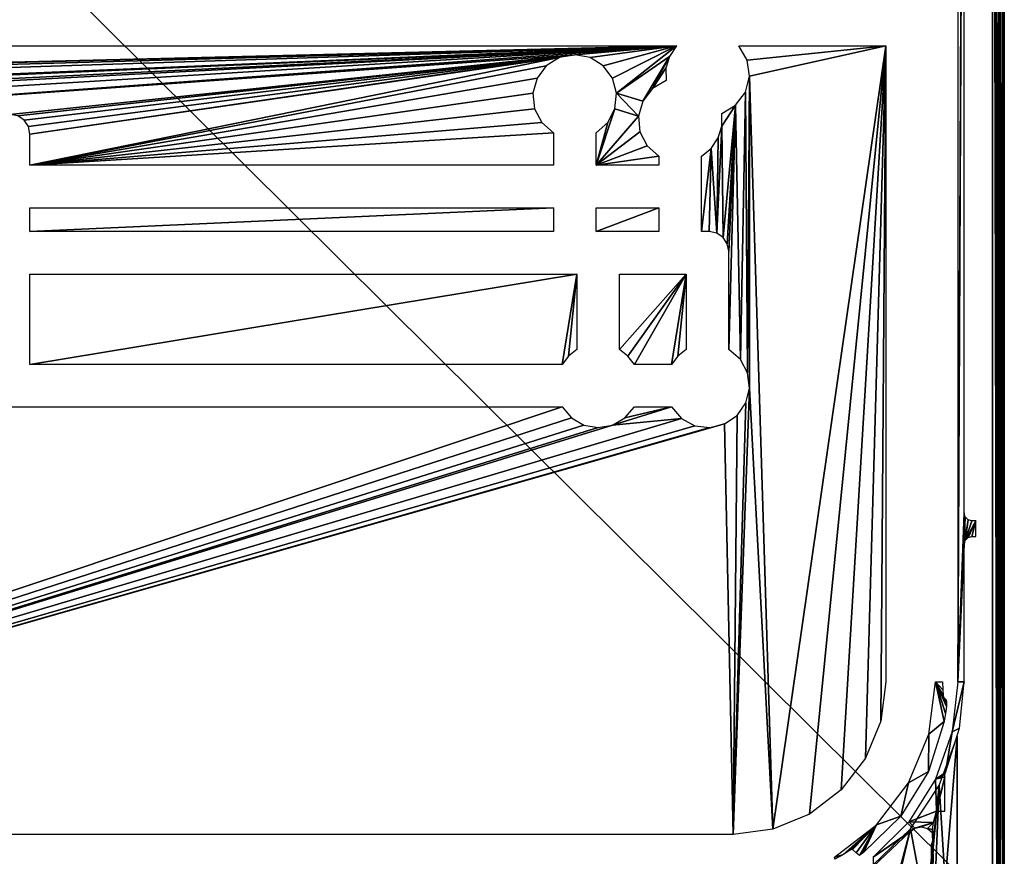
# Model space of a CAD drawing. Header units: millimetres. Extents: x -131 to 131, y -208 to 128.
# Tile 22 of 23: x 1 to 128, y -118 to -11. Entities that reach past the tile are written whole.
import ezdxf

# ---------------------------------------------------------------- set-up
doc = ezdxf.new("R2010")
doc.units = ezdxf.units.MM
doc.header["$LTSCALE"] = 127.314815
for name, color, linetype in [('1', 7, 'CONTINUOUS'), ('108', 7, 'CONTINUOUS'), ('142', 7, 'CONTINUOUS'), ('144', 7, 'CONTINUOUS'), ('152', 7, 'CONTINUOUS'), ('163', 7, 'CONTINUOUS'), ('19', 7, 'CONTINUOUS'), ('2', 7, 'CONTINUOUS'), ('4', 7, 'CONTINUOUS'), ('6', 7, 'CONTINUOUS')]:
    doc.layers.add(name, color=color, linetype=linetype)

msp = doc.modelspace()

# ---------------------------------------------------------------- linework, layer by layer
at = {"layer": '1', "color": 8, "linetype": 'Continuous', "true_color": 0x787878}
for points in [[(126, 126), (-126, -126.04), (126, -126.04), (126, 126)], [(-126, 126), (-126, -126.04), (126, 126), (-126, 126)]]:
    msp.add_3dface(points, dxfattribs=at)
at = {"layer": '108', "color": 8, "linetype": 'Continuous', "true_color": 0x787878}
for points in [[(126, 126), (126.75, -126.04, -0.2), (126.75, 126, -0.2), (126, 126)], [(126, 126), (126.55, -126.04, -0.1), (126.75, -126.04, -0.2), (126, 126)], [(126, 126), (126, -126.04), (126.55, -126.04, -0.1), (126, 126)], [(126.75, 126, -0.2), (127.3, -126.04, -0.75), (127.3, 126, -0.75), (126.75, 126, -0.2)], [(126.75, -126.04, -0.2), (127.3, -126.04, -0.75), (126.75, 126, -0.2), (126.75, -126.04, -0.2)], [(127.5, -126.04, -1.5), (127.5, 126, -1.5), (127.3, 126, -0.75), (127.5, -126.04, -1.5)], [(127.45, -126.04, -1.11), (127.5, -126.04, -1.5), (127.3, 126, -0.75), (127.45, -126.04, -1.11)], [(127.3, -126.04, -0.75), (127.45, -126.04, -1.11), (127.3, 126, -0.75), (127.3, -126.04, -0.75)]]:
    msp.add_3dface(points, dxfattribs=at)
at = {"layer": '142', "color": 8, "linetype": 'Continuous', "true_color": 0x787878}
for points in [[(-126.86, -125.86, -55), (-126.86, 126, -55), (126.86, -125.86, -55), (-126.86, -125.86, -55)], [(126.86, -125.86, -55), (-126.86, 126, -55), (126.86, 126, -55), (126.86, -125.86, -55)]]:
    msp.add_3dface(points, dxfattribs=at)
at = {"layer": '144', "color": 8, "linetype": 'Continuous', "true_color": 0x787878}
for points in [[(122.36, 85.8, -39.5), (121.54, -96.1, -39.5), (122.36, 78.51, -39.5), (122.36, 85.8, -39.5)], [(121.54, 85.8, -39.5), (121.54, -96.1, -39.5), (122.36, 85.8, -39.5), (121.54, 85.8, -39.5)], [(122.36, 78.51, -39.5), (121.54, -96.1, -39.5), (122.36, 74.49, -39.5), (122.36, 78.51, -39.5)], [(122.36, 74.49, -39.5), (121.54, -96.1, -39.5), (122.36, -74.49, -39.5), (122.36, 74.49, -39.5)], [(122.36, -74.49, -39.5), (121.54, -96.1, -39.5), (122.49, -74.99, -39.5), (122.36, -74.49, -39.5)], [(122.49, -74.99, -39.5), (121.54, -96.1, -39.5), (122.36, -78.51, -39.5), (122.49, -74.99, -39.5)], [(122.86, -75.36, -39.5), (122.49, -74.99, -39.5), (122.36, -78.51, -39.5), (122.86, -75.36, -39.5)], [(122.49, -78.01, -39.5), (122.86, -75.36, -39.5), (122.36, -78.51, -39.5), (122.49, -78.01, -39.5)], [(123.36, -75.49, -39.5), (122.86, -75.36, -39.5), (122.49, -78.01, -39.5), (123.36, -75.49, -39.5)], [(123.86, -75.49, -39.5), (123.36, -75.49, -39.5), (122.49, -78.01, -39.5), (123.86, -75.49, -39.5)], [(122.86, -77.64, -39.5), (123.86, -75.49, -39.5), (122.49, -78.01, -39.5), (122.86, -77.64, -39.5)], [(123.36, -77.51, -39.5), (123.86, -75.49, -39.5), (122.86, -77.64, -39.5), (123.36, -77.51, -39.5)], [(123.86, -77.51, -39.5), (123.86, -75.49, -39.5), (123.36, -77.51, -39.5), (123.86, -77.51, -39.5)], [(122.36, -78.51, -39.5), (121.54, -96.1, -39.5), (122.36, -96.1, -39.5), (122.36, -78.51, -39.5)], [(122.36, -96.1, -39.5), (120.82, -102.5, -39.5), (121.76, -102.02, -39.5), (122.36, -96.1, -39.5)], [(121.54, -96.1, -39.5), (120.82, -102.5, -39.5), (122.36, -96.1, -39.5), (121.54, -96.1, -39.5)], [(121.76, -102.02, -39.5), (120.82, -102.5, -39.5), (119.99, -107.7, -39.5), (121.76, -102.02, -39.5)], [(120.82, -102.5, -39.5), (118.7, -108.57, -39.5), (119.99, -107.7, -39.5), (120.82, -102.5, -39.5)], [(119.99, -107.7, -39.5), (118.7, -108.57, -39.5), (119.9, -107.99, -39.5), (119.99, -107.7, -39.5)], [(119.9, -107.99, -39.5), (118.7, -108.57, -39.5), (119.87, -108.28, -39.5), (119.9, -107.99, -39.5)], [(119.87, -108.28, -39.5), (118.7, -108.57, -39.5), (118.8, -112.67, -39.5), (119.87, -108.28, -39.5)], [(119.87, -112.67, -39.5), (119.87, -108.28, -39.5), (118.8, -112.67, -39.5), (119.87, -112.67, -39.5)], [(118.7, -108.57, -39.5), (115.27, -114.02, -39.5), (118.8, -112.67, -39.5), (118.7, -108.57, -39.5)], [(118.8, -112.67, -39.5), (115.27, -114.02, -39.5), (118.42, -114.1, -39.5), (118.8, -112.67, -39.5)], [(110.72, -118.57, -39.5), (116.04, -114.84, -39.5), (115.27, -114.02, -39.5), (110.72, -118.57, -39.5)], [(115.27, -114.02, -39.5), (116.04, -114.84, -39.5), (118.42, -114.1, -39.5), (115.27, -114.02, -39.5)], [(116.04, -114.84, -39.5), (116.86, -114.68, -39.5), (118.42, -114.1, -39.5), (116.04, -114.84, -39.5)], [(116.86, -114.68, -39.5), (117.67, -114.89, -39.5), (118.42, -114.1, -39.5), (116.86, -114.68, -39.5)], [(118.42, -114.1, -39.5), (117.67, -114.89, -39.5), (118.32, -115, -39.5), (118.42, -114.1, -39.5)], [(110.71, -119.74, -39.5), (115.36, -115.35, -39.5), (110.72, -118.57, -39.5), (110.71, -119.74, -39.5)], [(115.36, -115.35, -39.5), (116.04, -114.84, -39.5), (110.72, -118.57, -39.5), (115.36, -115.35, -39.5)], [(117.67, -114.89, -39.5), (118.32, -115.43, -39.5), (118.32, -115, -39.5), (117.67, -114.89, -39.5)]]:
    msp.add_3dface(points, dxfattribs=at)
at = {"layer": '152', "color": 8, "linetype": 'Continuous', "true_color": 0x787878}
for points in [[(118.32, -115.43, -39.5), (118.31, -115.87, -39.57), (118.34, -116.34, -38.69), (118.32, -115.43, -39.5)], [(118.31, -115.87, -39.57), (118.31, -116.58, -39.89), (118.34, -116.34, -38.69), (118.31, -115.87, -39.57)], [(118.32, -115, -39.5), (118.32, -115.43, -39.5), (118.34, -116.34, -38.69), (118.32, -115, -39.5)], [(118.12, -116.98, -46.83), (118.37, -117.41, -37.55), (118.22, -116.77, -43.21), (118.12, -116.98, -46.83)], [(118.12, -124.3, -46.83), (118.37, -117.41, -37.55), (118.12, -116.98, -46.83), (118.12, -124.3, -46.83)], [(118.37, -117.41, -37.55), (118.31, -116.58, -39.89), (118.22, -116.77, -43.21), (118.37, -117.41, -37.55)], [(118.34, -116.34, -38.69), (118.31, -116.58, -39.89), (118.37, -117.41, -37.55), (118.34, -116.34, -38.69)], [(118.4, -118.14, -36.16), (118.37, -117.41, -37.55), (118.12, -124.3, -46.83), (118.4, -118.14, -36.16)], [(118.44, -118.85, -34.87), (118.4, -118.14, -36.16), (118.12, -124.3, -46.83), (118.44, -118.85, -34.87)]]:
    msp.add_3dface(points, dxfattribs=at)
at = {"layer": '163', "color": 8, "linetype": 'Continuous', "true_color": 0x787878}
for points in [[(127.36, 126, -54.51), (127.5, 121.75, -46.5), (127.36, -125.86, -54.51), (127.36, 126, -54.51)], [(127.36, -125.86, -54.51), (127.5, 121.75, -46.5), (127.5, -126, -46.5), (127.36, -125.86, -54.51)]]:
    msp.add_3dface(points, dxfattribs=at)
at = {"layer": '19', "color": 8, "linetype": 'Continuous', "true_color": 0x787878}
for points in [[(117.83, -102.81, -40.26), (118.71, -96.1, -40.26), (119.82, -101.2, -3.91), (117.83, -102.81, -40.26)], [(119.61, -97.14, -19.11), (118.71, -96.1, -40.26), (119.57, -96.1, -20.48), (119.61, -97.14, -19.11)], [(119.65, -97.83, -17.48), (118.71, -96.1, -40.26), (119.61, -97.14, -19.11), (119.65, -97.83, -17.48)], [(119.71, -98.12, -15.66), (118.71, -96.1, -40.26), (119.65, -97.83, -17.48), (119.71, -98.12, -15.66)], [(120.08, -99.26, -4.76), (118.71, -96.1, -40.26), (119.71, -98.12, -15.66), (120.08, -99.26, -4.76)], [(119.82, -101.2, -3.91), (118.71, -96.1, -40.26), (119.99, -100.15, -4.13), (119.82, -101.2, -3.91)], [(119.99, -100.15, -4.13), (118.71, -96.1, -40.26), (120.08, -99.26, -4.76), (119.99, -100.15, -4.13)], [(119.89, -98.26, -11.22), (120.1, -98.65, -5.69), (119.71, -98.12, -15.66), (119.89, -98.26, -11.22)], [(120.1, -98.65, -5.69), (120.08, -99.26, -4.76), (119.71, -98.12, -15.66), (120.1, -98.65, -5.69)], [(120.07, -98.41, -6.81), (120.1, -98.65, -5.69), (119.89, -98.26, -11.22), (120.07, -98.41, -6.81)], [(117.78, -107.59, -3.91), (117.83, -102.81, -40.26), (119.82, -101.2, -3.91), (117.78, -107.59, -3.91)], [(115.24, -109.06, -40.26), (117.83, -102.81, -40.26), (117.78, -107.59, -3.91), (115.24, -109.06, -40.26)], [(114.26, -113.29, -3.91), (115.24, -109.06, -40.26), (117.78, -107.59, -3.91), (114.26, -113.29, -3.91)], [(111.12, -114.42, -40.26), (115.24, -109.06, -40.26), (114.26, -113.29, -3.91), (111.12, -114.42, -40.26)], [(109.47, -117.97, -3.91), (111.12, -114.42, -40.26), (114.26, -113.29, -3.91), (109.47, -117.97, -3.91)], [(105.76, -118.54, -40.26), (111.12, -114.42, -40.26), (106.83, -118.24, -33.5), (105.76, -118.54, -40.26)], [(106.83, -118.24, -33.5), (111.12, -114.42, -40.26), (107.57, -117.8, -32.53), (106.83, -118.24, -33.5)], [(107.57, -117.8, -32.53), (111.12, -114.42, -40.26), (107.94, -117.59, -31.51), (107.57, -117.8, -32.53)], [(107.94, -117.59, -31.51), (111.12, -114.42, -40.26), (108.04, -117.57, -30.75), (107.94, -117.59, -31.51)], [(108.04, -117.57, -30.75), (111.12, -114.42, -40.26), (108.52, -117.98, -16.59), (108.04, -117.57, -30.75)], [(108.52, -117.98, -16.59), (111.12, -114.42, -40.26), (108.94, -118.35, -4.08), (108.52, -117.98, -16.59)], [(108.94, -118.35, -4.08), (111.12, -114.42, -40.26), (109.19, -118.17, -3.96), (108.94, -118.35, -4.08)], [(109.19, -118.17, -3.96), (111.12, -114.42, -40.26), (109.47, -117.97, -3.91), (109.19, -118.17, -3.96)], [(105.81, -118.82, -34.15), (105.76, -118.54, -40.26), (106.83, -118.24, -33.5), (105.81, -118.82, -34.15)]]:
    msp.add_3dface(points, dxfattribs=at)
at = {"layer": '2', "color": 8, "linetype": 'Continuous', "true_color": 0x787878}
for points in [[(127, 120.04, -45), (127, -126.04, -45), (125.99, 112.49, -45), (127, 120.04, -45)], [(125.99, 112.49, -45), (127, -126.04, -45), (125.99, -124.49, -45), (125.99, 112.49, -45)]]:
    msp.add_3dface(points, dxfattribs=at)
at = {"layer": '4', "color": 8, "linetype": 'Continuous', "true_color": 0x787878}
for points in [[(127.5, 126, -1.5), (127.5, -126.04, -1.5), (127.5, 126, -42), (127.5, 126, -1.5)], [(127.5, 126, -42), (127.5, -126.04, -1.5), (127.5, 125.52, -42.08), (127.5, 126, -42)], [(127.5, 125.52, -42.08), (127.5, -126.04, -1.5), (127.5, 125.07, -42.25), (127.5, 125.52, -42.08)], [(127.5, 125.07, -42.25), (127.5, -126.04, -1.5), (127.5, 120.69, -44.35), (127.5, 125.07, -42.25)], [(127.5, 120.69, -44.35), (127.5, -126.04, -1.5), (127.5, 120.38, -44.46), (127.5, 120.69, -44.35)], [(127.5, 120.38, -44.46), (127.5, -126.04, -1.5), (127.5, 120.04, -44.5), (127.5, 120.38, -44.46)], [(127.5, 120.04, -44.5), (127.5, -126.04, -1.5), (127.5, -126.04, -44.5), (127.5, 120.04, -44.5)]]:
    msp.add_3dface(points, dxfattribs=at)
at = {"layer": '6', "color": 8, "linetype": 'Continuous', "true_color": 0x787878}
for points in [[(85.51, -14.71, -2), (-86.54, -18.93, -2), (-112.35, -14.71, -2), (85.51, -14.71, -2)], [(-84.44, -18.93, -2), (-86.54, -18.93, -2), (85.51, -14.71, -2), (-84.44, -18.93, -2)], [(-79.18, -18.84, -2), (-84.44, -18.93, -2), (85.51, -14.71, -2), (-79.18, -18.84, -2)], [(-64.82, -18.87, -2), (-79.18, -18.84, -2), (85.51, -14.71, -2), (-64.82, -18.87, -2)], [(-62.85, -19.53, -2), (-64.82, -18.87, -2), (85.51, -14.71, -2), (-62.85, -19.53, -2)], [(-61.27, -20.88, -2), (-62.85, -19.53, -2), (85.51, -14.71, -2), (-61.27, -20.88, -2)], [(-59.17, -20.99, -2), (-61.27, -20.88, -2), (85.51, -14.71, -2), (-59.17, -20.99, -2)], [(-39.5, -20.83, -2), (-59.17, -20.99, -2), (85.51, -14.71, -2), (-39.5, -20.83, -2)], [(-37.68, -21.15, -2), (-39.5, -20.83, -2), (85.51, -14.71, -2), (-37.68, -21.15, -2)], [(-36.07, -22.07, -2), (-37.68, -21.15, -2), (85.51, -14.71, -2), (-36.07, -22.07, -2)], [(-34.87, -23.48, -2), (-36.07, -22.07, -2), (85.51, -14.71, -2), (-34.87, -23.48, -2)], [(72.5, -15.83, -2), (-34.87, -23.48, -2), (85.51, -14.71, -2), (72.5, -15.83, -2)], [(74.46, -16.2, -2), (72.5, -15.83, -2), (85.51, -14.71, -2), (74.46, -16.2, -2)], [(76.14, -17.25, -2), (74.46, -16.2, -2), (85.51, -14.71, -2), (76.14, -17.25, -2)], [(77.33, -18.85, -2), (76.14, -17.25, -2), (85.51, -14.71, -2), (77.33, -18.85, -2)], [(77.86, -20.77, -2), (77.33, -18.85, -2), (85.51, -14.71, -2), (77.86, -20.77, -2)], [(84.63, -16.04, -2), (77.86, -20.77, -2), (85.51, -14.71, -2), (84.63, -16.04, -2)], [(93.49, -14.71, -2), (112.35, -14.71, -2), (94.56, -16.51, -2), (93.49, -14.71, -2)], [(94.56, -16.51, -2), (112.35, -14.71, -2), (94.87, -18.58, -2), (94.56, -16.51, -2)], [(112.35, -14.71, -2), (97.86, -114.98, -2), (94.87, -18.58, -2), (112.35, -14.71, -2)], [(102.57, -113.03, -2), (97.86, -114.98, -2), (112.35, -14.71, -2), (102.57, -113.03, -2)], [(106.62, -109.92, -2), (102.57, -113.03, -2), (112.35, -14.71, -2), (106.62, -109.92, -2)], [(109.73, -105.87, -2), (106.62, -109.92, -2), (112.35, -14.71, -2), (109.73, -105.87, -2)], [(111.68, -101.16, -2), (109.73, -105.87, -2), (112.35, -14.71, -2), (111.68, -101.16, -2)], [(112.35, -96.1, -2), (111.68, -101.16, -2), (112.35, -14.71, -2), (112.35, -96.1, -2)], [(0.22, -23.48, -2), (-34.87, -23.48, -2), (72.5, -15.83, -2), (0.22, -23.48, -2)], [(1.18, -23.67, -2), (0.22, -23.48, -2), (72.5, -15.83, -2), (1.18, -23.67, -2)], [(1.99, -24.21, -2), (1.18, -23.67, -2), (72.5, -15.83, -2), (1.99, -24.21, -2)], [(2.53, -25.02, -2), (1.99, -24.21, -2), (72.5, -15.83, -2), (2.53, -25.02, -2)], [(2.72, -25.98, -2), (2.53, -25.02, -2), (72.5, -15.83, -2), (2.72, -25.98, -2)], [(70.54, -16.2, -2), (2.72, -25.98, -2), (72.5, -15.83, -2), (70.54, -16.2, -2)], [(2.72, -29.98, -2), (2.72, -25.98, -2), (70.54, -16.2, -2), (2.72, -29.98, -2)], [(68.85, -17.25, -2), (2.72, -29.98, -2), (70.54, -16.2, -2), (68.85, -17.25, -2)], [(81.22, -21.76, -2), (77.86, -20.77, -2), (84.63, -16.04, -2), (81.22, -21.76, -2)], [(82.45, -20.16, -2), (81.22, -21.76, -2), (84.63, -16.04, -2), (82.45, -20.16, -2)], [(84.18, -17.56, -2), (82.45, -20.16, -2), (84.63, -16.04, -2), (84.18, -17.56, -2)], [(67.67, -18.85, -2), (2.72, -29.98, -2), (68.85, -17.25, -2), (67.67, -18.85, -2)], [(84.19, -19.14, -2), (82.45, -20.16, -2), (84.18, -17.56, -2), (84.19, -19.14, -2)], [(67.14, -20.77, -2), (2.72, -29.98, -2), (67.67, -18.85, -2), (67.14, -20.77, -2)], [(94.87, -18.58, -2), (94.62, -56.56, -2), (94.35, -20.61, -2), (94.87, -18.58, -2)], [(94.86, -58.5, -2), (94.62, -56.56, -2), (94.87, -18.58, -2), (94.86, -58.5, -2)], [(97.86, -114.98, -2), (94.86, -58.5, -2), (94.87, -18.58, -2), (97.86, -114.98, -2)], [(67.36, -22.75, -2), (2.72, -29.98, -2), (67.14, -20.77, -2), (67.36, -22.75, -2)], [(77.64, -22.75, -2), (77.86, -20.77, -2), (80.65, -23.69, -2), (77.64, -22.75, -2)], [(80.65, -23.69, -2), (77.86, -20.77, -2), (81.22, -21.76, -2), (80.65, -23.69, -2)], [(94.35, -20.61, -2), (93.7, -54.85, -2), (93.1, -22.29, -2), (94.35, -20.61, -2)], [(94.62, -56.56, -2), (93.7, -54.85, -2), (94.35, -20.61, -2), (94.62, -56.56, -2)], [(91.32, -24.96, -2), (91.31, -23.36, -2), (93.1, -22.29, -2), (91.32, -24.96, -2)], [(91.49, -39.21, -2), (91.32, -24.96, -2), (93.1, -22.29, -2), (91.49, -39.21, -2)], [(92.03, -40.02, -2), (91.49, -39.21, -2), (93.1, -22.29, -2), (92.03, -40.02, -2)], [(92.22, -40.98, -2), (92.03, -40.02, -2), (93.1, -22.29, -2), (92.22, -40.98, -2)], [(93.7, -54.85, -2), (92.22, -53.57, -2), (93.1, -22.29, -2), (93.7, -54.85, -2)], [(92.22, -53.57, -2), (92.22, -40.98, -2), (93.1, -22.29, -2), (92.22, -53.57, -2)], [(68.28, -24.52, -2), (2.72, -29.98, -2), (67.36, -22.75, -2), (68.28, -24.52, -2)], [(76.72, -24.52, -2), (77.64, -22.75, -2), (75.22, -29.98, -2), (76.72, -24.52, -2)], [(75.22, -29.98, -2), (77.64, -22.75, -2), (80.65, -23.69, -2), (75.22, -29.98, -2)], [(80.84, -25.7, -2), (75.22, -29.98, -2), (80.65, -23.69, -2), (80.84, -25.7, -2)], [(69.78, -25.83, -2), (2.72, -29.98, -2), (68.28, -24.52, -2), (69.78, -25.83, -2)], [(75.22, -25.83, -2), (76.72, -24.52, -2), (75.22, -29.98, -2), (75.22, -25.83, -2)], [(90.68, -38.67, -2), (91.32, -24.96, -2), (91.49, -39.21, -2), (90.68, -38.67, -2)], [(90.86, -26.49, -2), (91.32, -24.96, -2), (90.68, -38.67, -2), (90.86, -26.49, -2)], [(69.78, -29.98, -2), (2.72, -29.98, -2), (69.78, -25.83, -2), (69.78, -29.98, -2)], [(81.76, -27.5, -2), (75.22, -29.98, -2), (80.84, -25.7, -2), (81.76, -27.5, -2)], [(83.28, -28.83, -2), (75.22, -29.98, -2), (81.76, -27.5, -2), (83.28, -28.83, -2)], [(89.97, -27.82, -2), (90.86, -26.49, -2), (90.68, -38.67, -2), (89.97, -27.82, -2)], [(83.28, -29.98, -2), (75.22, -29.98, -2), (83.28, -28.83, -2), (83.28, -29.98, -2)], [(88.72, -38.48, -2), (89.97, -27.82, -2), (89.72, -38.48, -2), (88.72, -38.48, -2)], [(88.72, -28.83, -2), (89.97, -27.82, -2), (88.72, -38.48, -2), (88.72, -28.83, -2)], [(89.72, -38.48, -2), (89.97, -27.82, -2), (90.68, -38.67, -2), (89.72, -38.48, -2)], [(2.72, -38.48, -2), (2.72, -35.42, -2), (69.78, -35.42, -2), (2.72, -38.48, -2)], [(69.78, -38.48, -2), (2.72, -38.48, -2), (69.78, -35.42, -2), (69.78, -38.48, -2)], [(83.28, -38.48, -2), (75.22, -38.48, -2), (83.28, -35.42, -2), (83.28, -38.48, -2)], [(83.28, -35.42, -2), (75.22, -38.48, -2), (75.22, -35.42, -2), (83.28, -35.42, -2)], [(2.72, -55.48, -2), (72.78, -43.92, -2), (70.87, -55.48, -2), (2.72, -55.48, -2)], [(2.72, -43.92, -2), (72.78, -43.92, -2), (2.72, -55.48, -2), (2.72, -43.92, -2)], [(70.87, -55.48, -2), (72.78, -43.92, -2), (71.7, -54.4, -2), (70.87, -55.48, -2)], [(71.7, -54.4, -2), (72.78, -43.92, -2), (72.78, -53.57, -2), (71.7, -54.4, -2)], [(78.22, -43.92, -2), (86.78, -43.92, -2), (78.22, -53.57, -2), (78.22, -43.92, -2)], [(78.22, -53.57, -2), (86.78, -43.92, -2), (79.3, -54.4, -2), (78.22, -53.57, -2)], [(79.3, -54.4, -2), (86.78, -43.92, -2), (80.13, -55.48, -2), (79.3, -54.4, -2)], [(80.13, -55.48, -2), (86.78, -43.92, -2), (84.87, -55.48, -2), (80.13, -55.48, -2)], [(84.87, -55.48, -2), (86.78, -43.92, -2), (85.7, -54.4, -2), (84.87, -55.48, -2)], [(86.78, -43.92, -2), (86.78, -53.57, -2), (85.7, -54.4, -2), (86.78, -43.92, -2)], [(92.8, -115.65, -2), (94.86, -58.5, -2), (97.86, -114.98, -2), (92.8, -115.65, -2)], [(94.4, -60.39, -2), (94.86, -58.5, -2), (92.8, -115.65, -2), (94.4, -60.39, -2)], [(93.3, -62, -2), (94.4, -60.39, -2), (92.8, -115.65, -2), (93.3, -62, -2)], [(70.87, -60.92, -2), (72.07, -62.33, -2), (-92.8, -115.65, -2), (70.87, -60.92, -2)], [(-0.22, -60.92, -2), (70.87, -60.92, -2), (-92.8, -115.65, -2), (-0.22, -60.92, -2)], [(78.93, -62.33, -2), (84.87, -60.92, -2), (77.32, -63.25, -2), (78.93, -62.33, -2)], [(84.87, -60.92, -2), (86.15, -62.4, -2), (77.32, -63.25, -2), (84.87, -60.92, -2)], [(80.13, -60.92, -2), (84.87, -60.92, -2), (78.93, -62.33, -2), (80.13, -60.92, -2)], [(72.07, -62.33, -2), (73.68, -63.25, -2), (-92.8, -115.65, -2), (72.07, -62.33, -2)], [(77.32, -63.25, -2), (86.15, -62.4, -2), (-92.8, -115.65, -2), (77.32, -63.25, -2)], [(86.15, -62.4, -2), (87.86, -63.32, -2), (-92.8, -115.65, -2), (86.15, -62.4, -2)], [(91.69, -63.1, -2), (93.3, -62, -2), (92.8, -115.65, -2), (91.69, -63.1, -2)], [(-92.8, -115.65, -2), (91.69, -63.1, -2), (92.8, -115.65, -2), (-92.8, -115.65, -2)], [(89.8, -63.56, -2), (91.69, -63.1, -2), (-92.8, -115.65, -2), (89.8, -63.56, -2)], [(75.5, -63.57, -2), (77.32, -63.25, -2), (-92.8, -115.65, -2), (75.5, -63.57, -2)], [(73.68, -63.25, -2), (75.5, -63.57, -2), (-92.8, -115.65, -2), (73.68, -63.25, -2)], [(87.86, -63.32, -2), (89.8, -63.56, -2), (-92.8, -115.65, -2), (87.86, -63.32, -2)], [(119.14, -109.36, -2), (121.45, -103.11, -2), (119.91, -121.76, -2), (119.14, -109.36, -2)], [(119.91, -121.76, -2), (121.45, -103.11, -2), (121.45, -121.45, -2), (119.91, -121.76, -2)], [(121.45, -103.11, -2), (121.45, -121.45, -2), (121.45, -121.45, -2), (121.45, -103.11, -2)], [(115.49, -114.94, -2), (119.14, -109.36, -2), (117.45, -125.45, -2), (115.49, -114.94, -2)], [(117.45, -125.45, -2), (119.14, -109.36, -2), (117.76, -123.92, -2), (117.45, -125.45, -2)], [(117.76, -123.92, -2), (119.14, -109.36, -2), (118.62, -122.63, -2), (117.76, -123.92, -2)], [(118.62, -122.63, -2), (119.14, -109.36, -2), (119.91, -121.76, -2), (118.62, -122.63, -2)], [(110.68, -119.56, -2), (115.49, -114.94, -2), (110.68, -133.15, -2), (110.68, -119.56, -2)], [(110.68, -133.15, -2), (115.49, -114.94, -2), (110.89, -133.13, -2), (110.68, -133.15, -2)], [(110.89, -133.13, -2), (115.49, -114.94, -2), (111.12, -133.13, -2), (110.89, -133.13, -2)], [(111.12, -133.13, -2), (115.49, -114.94, -2), (117.45, -125.45, -2), (111.12, -133.13, -2)]]:
    msp.add_3dface(points, dxfattribs=at)

doc.saveas('drawing.dxf')
